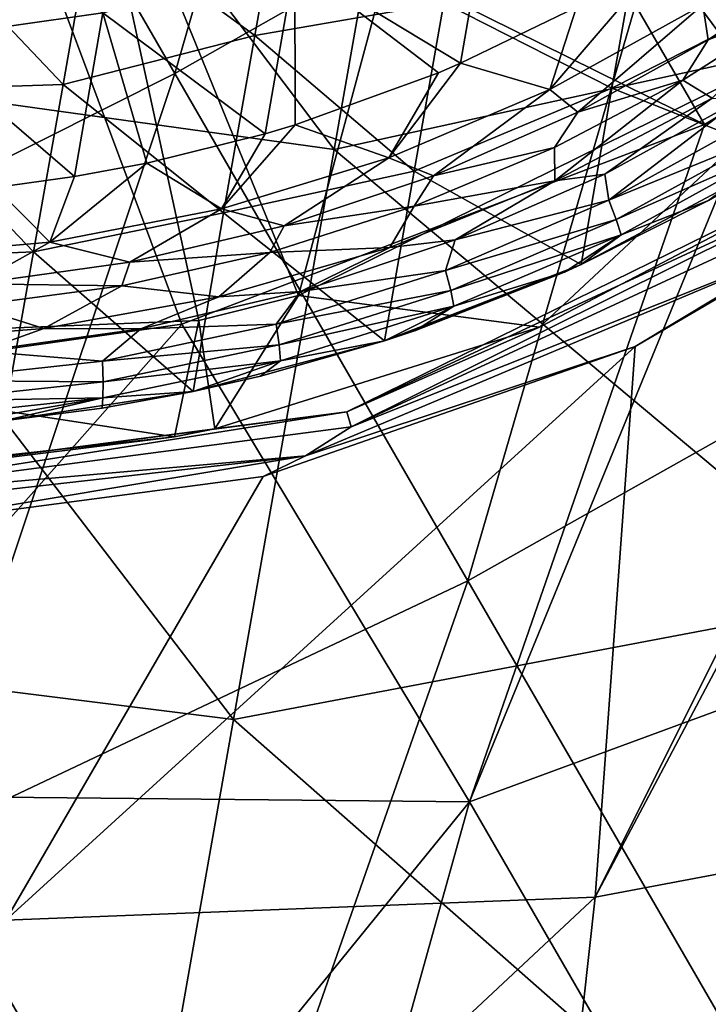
# Model space of a CAD drawing. Extents: x -65 to 803, y -691 to 80.
# Tile 167 of 256: x 663 to 674, y -598 to -584. Entities that reach past the tile are written whole.
import ezdxf

# ---------------------------------------------------------------- set-up
doc = ezdxf.new("R2010")
doc.units = 0
doc.header["$LTSCALE"] = 101.851852
for name, color, linetype in [('141', 7, 'CONTINUOUS'), ('143', 7, 'CONTINUOUS'), ('156', 7, 'CONTINUOUS'), ('157', 7, 'CONTINUOUS'), ('158', 7, 'CONTINUOUS'), ('159', 7, 'CONTINUOUS'), ('17', 7, 'CONTINUOUS'), ('18', 7, 'CONTINUOUS'), ('20', 7, 'CONTINUOUS'), ('45', 7, 'CONTINUOUS'), ('57', 7, 'CONTINUOUS'), ('58', 7, 'CONTINUOUS'), ('86', 7, 'CONTINUOUS'), ('97', 7, 'CONTINUOUS'), ('98', 7, 'CONTINUOUS')]:
    doc.layers.add(name, color=color, linetype=linetype)

msp = doc.modelspace()

# ---------------------------------------------------------------- linework, layer by layer
at = {"layer": '141', "color": 7, "linetype": 'CONTINUOUS'}
for points in [[(673.986, -585.076, -56.867), (672.061, -586.555, -54.253), (672.004, -586.171, -56.867), (673.986, -585.076, -56.867)], [(674.338, -585.294, -54.253), (672.061, -586.555, -54.253), (673.986, -585.076, -56.867), (674.338, -585.294, -54.253)], [(672.061, -586.555, -54.253), (674.338, -585.294, -54.253), (674.475, -585.564, -51.628), (672.061, -586.555, -54.253)], [(672.168, -586.839, -51.628), (672.061, -586.555, -54.253), (674.475, -585.564, -51.628), (672.168, -586.839, -51.628)], [(672.168, -586.839, -51.628), (674.475, -585.564, -51.628), (674.573, -585.777, -48.995), (672.168, -586.839, -51.628)], [(672.241, -587.062, -48.995), (672.168, -586.839, -51.628), (674.573, -585.777, -48.995), (672.241, -587.062, -48.995)], [(672.241, -587.062, -48.995), (674.573, -585.777, -48.995), (673.524, -586.56, -46.7), (672.241, -587.062, -48.995)], [(672.004, -586.171, -56.867), (672.061, -586.555, -54.253), (669.811, -587.136, -56.867), (672.004, -586.171, -56.867)], [(672.061, -586.555, -54.253), (669.67, -587.585, -54.253), (669.811, -587.136, -56.867), (672.061, -586.555, -54.253)], [(669.67, -587.585, -54.253), (672.061, -586.555, -54.253), (672.168, -586.839, -51.628), (669.67, -587.585, -54.253)], [(671.655, -587.499, -46.7), (672.241, -587.062, -48.995), (673.524, -586.56, -46.7), (671.655, -587.499, -46.7)], [(669.745, -587.879, -51.628), (669.67, -587.585, -54.253), (672.168, -586.839, -51.628), (669.745, -587.879, -51.628)], [(669.745, -587.879, -51.628), (672.168, -586.839, -51.628), (672.241, -587.062, -48.995), (669.745, -587.879, -51.628)], [(669.811, -587.136, -56.867), (669.67, -587.585, -54.253), (667.543, -587.893, -56.867), (669.811, -587.136, -56.867)], [(669.793, -588.11, -48.995), (669.745, -587.879, -51.628), (672.241, -587.062, -48.995), (669.793, -588.11, -48.995)], [(669.793, -588.11, -48.995), (672.241, -587.062, -48.995), (671.414, -587.608, -46.7), (669.793, -588.11, -48.995)], [(671.414, -587.608, -46.7), (672.241, -587.062, -48.995), (671.655, -587.499, -46.7), (671.414, -587.608, -46.7)], [(669.67, -587.585, -54.253), (667.189, -588.374, -54.253), (667.543, -587.893, -56.867), (669.67, -587.585, -54.253)], [(667.189, -588.374, -54.253), (669.67, -587.585, -54.253), (669.745, -587.879, -51.628), (667.189, -588.374, -54.253)], [(669.228, -588.466, -46.7), (669.793, -588.11, -48.995), (671.414, -587.608, -46.7), (669.228, -588.466, -46.7)], [(667.543, -587.893, -56.867), (667.189, -588.374, -54.253), (665.205, -588.441, -56.867), (667.543, -587.893, -56.867)], [(667.232, -588.675, -51.628), (667.189, -588.374, -54.253), (669.745, -587.879, -51.628), (667.232, -588.675, -51.628)], [(667.232, -588.675, -51.628), (669.745, -587.879, -51.628), (669.793, -588.11, -48.995), (667.232, -588.675, -51.628)], [(667.253, -588.91, -48.995), (667.232, -588.675, -51.628), (669.793, -588.11, -48.995), (667.253, -588.91, -48.995)], [(667.253, -588.91, -48.995), (669.793, -588.11, -48.995), (668.775, -588.617, -46.7), (667.253, -588.91, -48.995)], [(668.775, -588.617, -46.7), (669.793, -588.11, -48.995), (669.228, -588.466, -46.7), (668.775, -588.617, -46.7)], [(665.205, -588.441, -56.867), (664.642, -588.914, -54.253), (662.858, -588.767, -56.867), (665.205, -588.441, -56.867)], [(667.189, -588.374, -54.253), (664.642, -588.914, -54.253), (665.205, -588.441, -56.867), (667.189, -588.374, -54.253)], [(664.642, -588.914, -54.253), (667.189, -588.374, -54.253), (667.232, -588.675, -51.628), (664.642, -588.914, -54.253)], [(664.652, -589.218, -51.628), (664.642, -588.914, -54.253), (667.232, -588.675, -51.628), (664.652, -589.218, -51.628)], [(664.652, -589.218, -51.628), (667.232, -588.675, -51.628), (667.253, -588.91, -48.995), (664.652, -589.218, -51.628)], [(666.957, -589.136, -46.7), (667.253, -588.91, -48.995), (668.775, -588.617, -46.7), (666.957, -589.136, -46.7)], [(664.642, -588.914, -54.253), (662.055, -589.2, -54.253), (662.858, -588.767, -56.867), (664.642, -588.914, -54.253)], [(662.055, -589.2, -54.253), (664.642, -588.914, -54.253), (664.652, -589.218, -51.628), (662.055, -589.2, -54.253)], [(664.647, -589.454, -48.995), (664.652, -589.218, -51.628), (667.253, -588.91, -48.995), (664.647, -589.454, -48.995)], [(664.647, -589.454, -48.995), (667.253, -588.91, -48.995), (665.971, -589.361, -46.7), (664.647, -589.454, -48.995)], [(665.971, -589.361, -46.7), (667.253, -588.91, -48.995), (666.957, -589.136, -46.7), (665.971, -589.361, -46.7)], [(662.032, -589.503, -51.628), (662.055, -589.2, -54.253), (664.652, -589.218, -51.628), (662.032, -589.503, -51.628)], [(662.032, -589.503, -51.628), (664.652, -589.218, -51.628), (664.647, -589.454, -48.995), (662.032, -589.503, -51.628)], [(662, -589.738, -48.995), (662.032, -589.503, -51.628), (664.647, -589.454, -48.995), (662, -589.738, -48.995)], [(662, -589.738, -48.995), (664.647, -589.454, -48.995), (662.296, -589.866, -46.7), (662, -589.738, -48.995)], [(662.296, -589.866, -46.7), (664.647, -589.454, -48.995), (663.194, -589.79, -46.7), (662.296, -589.866, -46.7)], [(663.194, -589.79, -46.7), (664.647, -589.454, -48.995), (664.64, -589.603, -46.7), (663.194, -589.79, -46.7)], [(664.64, -589.603, -46.7), (664.647, -589.454, -48.995), (665.971, -589.361, -46.7), (664.64, -589.603, -46.7)]]:
    msp.add_3dface(points, dxfattribs=at)
at = {"layer": '143', "color": 7, "linetype": 'CONTINUOUS'}
for points in [[(666.875, -584.141, -46.7), (667.333, -581.543, -46.7), (664.498, -582.401, -46.7), (666.875, -584.141, -46.7)], [(667.333, -581.543, -46.7), (666.875, -584.141, -46.7), (669.643, -583.659, -46.7), (667.333, -581.543, -46.7)], [(672.56, -582.337, -46.7), (669.643, -583.659, -46.7), (672.106, -584.913, -46.7), (672.56, -582.337, -46.7)], [(672.56, -582.337, -46.7), (672.106, -584.913, -46.7), (675.055, -583.409, -46.7), (672.56, -582.337, -46.7)], [(661.365, -584.948, -46.7), (664.065, -584.856, -46.7), (661.803, -582.467, -46.7), (661.365, -584.948, -46.7)], [(664.065, -584.856, -46.7), (664.498, -582.401, -46.7), (661.803, -582.467, -46.7), (664.065, -584.856, -46.7)], [(664.065, -584.856, -46.7), (666.875, -584.141, -46.7), (664.498, -582.401, -46.7), (664.065, -584.856, -46.7)], [(672.106, -584.913, -46.7), (674.631, -585.913, -46.7), (675.055, -583.409, -46.7), (672.106, -584.913, -46.7)], [(669.643, -583.659, -46.7), (666.875, -584.141, -46.7), (669.208, -586.13, -46.7), (669.643, -583.659, -46.7)], [(669.643, -583.659, -46.7), (669.208, -586.13, -46.7), (672.106, -584.913, -46.7), (669.643, -583.659, -46.7)], [(666.417, -586.739, -46.7), (666.875, -584.141, -46.7), (664.065, -584.856, -46.7), (666.417, -586.739, -46.7)], [(666.875, -584.141, -46.7), (666.417, -586.739, -46.7), (669.208, -586.13, -46.7), (666.875, -584.141, -46.7)], [(660.928, -587.428, -46.7), (663.632, -587.31, -46.7), (661.365, -584.948, -46.7), (660.928, -587.428, -46.7)], [(663.632, -587.31, -46.7), (664.065, -584.856, -46.7), (661.365, -584.948, -46.7), (663.632, -587.31, -46.7)], [(663.632, -587.31, -46.7), (666.417, -586.739, -46.7), (664.065, -584.856, -46.7), (663.632, -587.31, -46.7)], [(669.208, -586.13, -46.7), (671.655, -587.499, -46.7), (672.106, -584.913, -46.7), (669.208, -586.13, -46.7)], [(671.655, -587.499, -46.7), (674.631, -585.913, -46.7), (672.106, -584.913, -46.7), (671.655, -587.499, -46.7)], [(671.655, -587.499, -46.7), (673.524, -586.56, -46.7), (674.631, -585.913, -46.7), (671.655, -587.499, -46.7)], [(666.417, -586.739, -46.7), (668.775, -588.617, -46.7), (669.208, -586.13, -46.7), (666.417, -586.739, -46.7)], [(668.775, -588.617, -46.7), (671.655, -587.499, -46.7), (669.208, -586.13, -46.7), (668.775, -588.617, -46.7)], [(665.971, -589.361, -46.7), (666.417, -586.739, -46.7), (663.632, -587.31, -46.7), (665.971, -589.361, -46.7)], [(665.971, -589.361, -46.7), (668.775, -588.617, -46.7), (666.417, -586.739, -46.7), (665.971, -589.361, -46.7)], [(663.194, -589.79, -46.7), (663.632, -587.31, -46.7), (660.928, -587.428, -46.7), (663.194, -589.79, -46.7)], [(663.194, -589.79, -46.7), (665.971, -589.361, -46.7), (663.632, -587.31, -46.7), (663.194, -589.79, -46.7)], [(668.775, -588.617, -46.7), (671.414, -587.608, -46.7), (671.655, -587.499, -46.7), (668.775, -588.617, -46.7)], [(668.775, -588.617, -46.7), (669.228, -588.466, -46.7), (671.414, -587.608, -46.7), (668.775, -588.617, -46.7)], [(665.971, -589.361, -46.7), (666.957, -589.136, -46.7), (668.775, -588.617, -46.7), (665.971, -589.361, -46.7)], [(663.194, -589.79, -46.7), (664.64, -589.603, -46.7), (665.971, -589.361, -46.7), (663.194, -589.79, -46.7)]]:
    msp.add_3dface(points, dxfattribs=at)
at = {"layer": '156', "color": 7, "linetype": 'CONTINUOUS'}
for points in [[(674.922, -583.662, -57.9), (673.577, -585.059, -57.456), (673.145, -584.794, -57.9), (674.922, -583.662, -57.9)], [(673.145, -584.794, -57.9), (671.27, -586.272, -57.456), (671.265, -585.781, -57.9), (673.145, -584.794, -57.9)], [(673.577, -585.059, -57.456), (671.27, -586.272, -57.456), (673.145, -584.794, -57.9), (673.577, -585.059, -57.456)], [(673.577, -585.059, -57.456), (672.004, -586.171, -56.867), (671.27, -586.272, -57.456), (673.577, -585.059, -57.456)], [(673.986, -585.076, -56.867), (672.004, -586.171, -56.867), (673.577, -585.059, -57.456), (673.986, -585.076, -56.867)], [(671.265, -585.781, -57.9), (671.27, -586.272, -57.456), (669.209, -586.644, -57.9), (671.265, -585.781, -57.9)], [(671.27, -586.272, -57.456), (669.811, -587.136, -56.867), (668.853, -587.246, -57.456), (671.27, -586.272, -57.456)], [(671.27, -586.272, -57.456), (668.853, -587.246, -57.456), (669.209, -586.644, -57.9), (671.27, -586.272, -57.456)], [(672.004, -586.171, -56.867), (669.811, -587.136, -56.867), (671.27, -586.272, -57.456), (672.004, -586.171, -56.867)], [(669.209, -586.644, -57.9), (668.853, -587.246, -57.456), (667.094, -587.32, -57.9), (669.209, -586.644, -57.9)], [(669.811, -587.136, -56.867), (667.543, -587.893, -56.867), (668.853, -587.246, -57.456), (669.811, -587.136, -56.867)], [(668.853, -587.246, -57.456), (667.543, -587.893, -56.867), (666.35, -587.97, -57.456), (668.853, -587.246, -57.456)], [(668.853, -587.246, -57.456), (666.35, -587.97, -57.456), (667.094, -587.32, -57.9), (668.853, -587.246, -57.456)], [(667.094, -587.32, -57.9), (666.35, -587.97, -57.456), (664.928, -587.808, -57.9), (667.094, -587.32, -57.9)], [(664.928, -587.808, -57.9), (663.786, -588.437, -57.456), (662.728, -588.103, -57.9), (664.928, -587.808, -57.9)], [(666.35, -587.97, -57.456), (663.786, -588.437, -57.456), (664.928, -587.808, -57.9), (666.35, -587.97, -57.456)], [(666.35, -587.97, -57.456), (665.205, -588.441, -56.867), (663.786, -588.437, -57.456), (666.35, -587.97, -57.456)], [(667.543, -587.893, -56.867), (665.205, -588.441, -56.867), (666.35, -587.97, -57.456), (667.543, -587.893, -56.867)], [(663.786, -588.437, -57.456), (661.188, -588.642, -57.456), (662.728, -588.103, -57.9), (663.786, -588.437, -57.456)], [(663.786, -588.437, -57.456), (662.858, -588.767, -56.867), (661.188, -588.642, -57.456), (663.786, -588.437, -57.456)], [(665.205, -588.441, -56.867), (662.858, -588.767, -56.867), (663.786, -588.437, -57.456), (665.205, -588.441, -56.867)]]:
    msp.add_3dface(points, dxfattribs=at)
at = {"layer": '157', "color": 7, "linetype": 'CONTINUOUS'}
for points in [[(675.306, -582.996, -59.7), (674.922, -583.662, -57.9), (673.516, -584.204, -59.7), (675.306, -582.996, -59.7)], [(674.922, -583.662, -57.9), (673.145, -584.794, -57.9), (673.516, -584.204, -59.7), (674.922, -583.662, -57.9)], [(673.516, -584.204, -59.7), (673.145, -584.794, -57.9), (671.609, -585.262, -59.7), (673.516, -584.204, -59.7)], [(673.145, -584.794, -57.9), (671.265, -585.781, -57.9), (671.609, -585.262, -59.7), (673.145, -584.794, -57.9)], [(671.609, -585.262, -59.7), (671.265, -585.781, -57.9), (669.495, -586.197, -59.7), (671.609, -585.262, -59.7)], [(671.265, -585.781, -57.9), (669.209, -586.644, -57.9), (669.495, -586.197, -59.7), (671.265, -585.781, -57.9)], [(669.495, -586.197, -59.7), (669.209, -586.644, -57.9), (667.306, -586.932, -59.7), (669.495, -586.197, -59.7)], [(669.209, -586.644, -57.9), (667.094, -587.32, -57.9), (667.306, -586.932, -59.7), (669.209, -586.644, -57.9)], [(667.306, -586.932, -59.7), (667.094, -587.32, -57.9), (665.045, -587.464, -59.7), (667.306, -586.932, -59.7)], [(667.094, -587.32, -57.9), (664.928, -587.808, -57.9), (665.045, -587.464, -59.7), (667.094, -587.32, -57.9)], [(665.045, -587.464, -59.7), (664.928, -587.808, -57.9), (662.778, -587.781, -59.7), (665.045, -587.464, -59.7)], [(664.928, -587.808, -57.9), (662.728, -588.103, -57.9), (662.778, -587.781, -59.7), (664.928, -587.808, -57.9)]]:
    msp.add_3dface(points, dxfattribs=at)
at = {"layer": '158', "color": 7, "linetype": 'CONTINUOUS'}
for points in [[(673.438, -583.69, -60.548), (671.196, -584.932, -60.548), (672.855, -582.994, -60.923), (673.438, -583.69, -60.548)], [(672.855, -582.994, -60.923), (671.196, -584.932, -60.548), (671.591, -583.721, -60.923), (672.855, -582.994, -60.923)], [(675.306, -582.996, -59.7), (673.516, -584.204, -59.7), (673.438, -583.69, -60.548), (675.306, -582.996, -59.7)], [(671.591, -583.721, -60.923), (671.196, -584.932, -60.548), (669.891, -584.547, -60.923), (671.591, -583.721, -60.923)], [(671.609, -585.262, -59.7), (671.196, -584.932, -60.548), (673.438, -583.69, -60.548), (671.609, -585.262, -59.7)], [(673.516, -584.204, -59.7), (671.609, -585.262, -59.7), (673.438, -583.69, -60.548), (673.516, -584.204, -59.7)], [(671.196, -584.932, -60.548), (668.838, -585.933, -60.548), (669.891, -584.547, -60.923), (671.196, -584.932, -60.548)], [(669.891, -584.547, -60.923), (668.838, -585.933, -60.548), (669.567, -584.685, -60.923), (669.891, -584.547, -60.923)], [(669.567, -584.685, -60.923), (668.838, -585.933, -60.548), (667.466, -585.448, -60.923), (669.567, -584.685, -60.923)], [(669.495, -586.197, -59.7), (668.838, -585.933, -60.548), (671.196, -584.932, -60.548), (669.495, -586.197, -59.7)], [(671.609, -585.262, -59.7), (669.495, -586.197, -59.7), (671.196, -584.932, -60.548), (671.609, -585.262, -59.7)], [(668.838, -585.933, -60.548), (666.387, -586.682, -60.548), (667.466, -585.448, -60.923), (668.838, -585.933, -60.548)], [(667.466, -585.448, -60.923), (666.387, -586.682, -60.548), (667.028, -585.58, -60.923), (667.466, -585.448, -60.923)], [(667.028, -585.58, -60.923), (666.387, -586.682, -60.548), (665.293, -586.012, -60.923), (667.028, -585.58, -60.923)], [(667.306, -586.932, -59.7), (666.387, -586.682, -60.548), (668.838, -585.933, -60.548), (667.306, -586.932, -59.7)], [(669.495, -586.197, -59.7), (667.306, -586.932, -59.7), (668.838, -585.933, -60.548), (669.495, -586.197, -59.7)], [(666.387, -586.682, -60.548), (663.871, -587.171, -60.548), (665.293, -586.012, -60.923), (666.387, -586.682, -60.548)], [(665.293, -586.012, -60.923), (663.871, -587.171, -60.548), (664.232, -586.209, -60.923), (665.293, -586.012, -60.923)], [(664.232, -586.209, -60.923), (663.871, -587.171, -60.548), (663.076, -586.367, -60.923), (664.232, -586.209, -60.923)], [(663.871, -587.171, -60.548), (661.319, -587.395, -60.548), (663.076, -586.367, -60.923), (663.871, -587.171, -60.548)], [(665.045, -587.464, -59.7), (663.871, -587.171, -60.548), (666.387, -586.682, -60.548), (665.045, -587.464, -59.7)], [(667.306, -586.932, -59.7), (665.045, -587.464, -59.7), (666.387, -586.682, -60.548), (667.306, -586.932, -59.7)], [(662.778, -587.781, -59.7), (661.319, -587.395, -60.548), (663.871, -587.171, -60.548), (662.778, -587.781, -59.7)], [(665.045, -587.464, -59.7), (662.778, -587.781, -59.7), (663.871, -587.171, -60.548), (665.045, -587.464, -59.7)]]:
    msp.add_3dface(points, dxfattribs=at)
at = {"layer": '159', "color": 7, "linetype": 'CONTINUOUS'}
for points in [[(661.896, -584.198, -61.065), (662.314, -582.038, -61.185), (664.649, -583.805, -61.067), (661.896, -584.198, -61.065)], [(669.891, -584.547, -60.923), (667.46, -583.074, -61.065), (670.207, -582.708, -61.021), (669.891, -584.547, -60.923)], [(671.591, -583.721, -60.923), (669.891, -584.547, -60.923), (670.207, -582.708, -61.021), (671.591, -583.721, -60.923)], [(667.028, -585.58, -60.923), (664.649, -583.805, -61.067), (667.46, -583.074, -61.065), (667.028, -585.58, -60.923)], [(667.466, -585.448, -60.923), (667.028, -585.58, -60.923), (667.46, -583.074, -61.065), (667.466, -585.448, -60.923)], [(669.891, -584.547, -60.923), (669.567, -584.685, -60.923), (667.46, -583.074, -61.065), (669.891, -584.547, -60.923)], [(669.567, -584.685, -60.923), (667.466, -585.448, -60.923), (667.46, -583.074, -61.065), (669.567, -584.685, -60.923)], [(664.232, -586.209, -60.923), (661.896, -584.198, -61.065), (664.649, -583.805, -61.067), (664.232, -586.209, -60.923)], [(665.293, -586.012, -60.923), (664.232, -586.209, -60.923), (664.649, -583.805, -61.067), (665.293, -586.012, -60.923)], [(667.028, -585.58, -60.923), (665.293, -586.012, -60.923), (664.649, -583.805, -61.067), (667.028, -585.58, -60.923)], [(664.232, -586.209, -60.923), (663.076, -586.367, -60.923), (661.896, -584.198, -61.065), (664.232, -586.209, -60.923)]]:
    msp.add_3dface(points, dxfattribs=at)
at = {"layer": '17', "color": 7, "linetype": 'CONTINUOUS'}
for points in [[(676.066, -583.726, -44.7), (671.048, -588.418, -44.7), (667.513, -587.954, -44.7), (676.066, -583.726, -44.7)], [(675.461, -586.097, -44.7), (671.048, -588.418, -44.7), (676.066, -583.726, -44.7), (675.461, -586.097, -44.7)], [(666.289, -589.906, -44.7), (666.056, -588.319, -44.7), (667.513, -587.954, -44.7), (666.289, -589.906, -44.7)], [(671.048, -588.418, -44.7), (666.289, -589.906, -44.7), (667.513, -587.954, -44.7), (671.048, -588.418, -44.7)], [(665.696, -590.027, -44.7), (656.916, -588.684, -44.7), (666.056, -588.319, -44.7), (665.696, -590.027, -44.7)], [(665.696, -590.027, -44.7), (666.056, -588.319, -44.7), (666.289, -589.906, -44.7), (665.696, -590.027, -44.7)], [(661.174, -590.518, -44.7), (656.916, -588.684, -44.7), (665.696, -590.027, -44.7), (661.174, -590.518, -44.7)]]:
    msp.add_3dface(points, dxfattribs=at)
at = {"layer": '18', "color": 7, "linetype": 'CONTINUOUS'}
for points in [[(677.379, -585.735, -14.307), (672.449, -588.699, -13.312), (675.073, -587.163, -18.051), (677.379, -585.735, -14.307)], [(668.224, -589.656, -35.823), (675.461, -586.097, -44.7), (675.886, -586.096, -35.823), (668.224, -589.656, -35.823)], [(668.289, -589.88, -26.937), (668.224, -589.656, -35.823), (675.886, -586.096, -35.823), (668.289, -589.88, -26.937)], [(671.048, -588.418, -44.7), (675.461, -586.097, -44.7), (668.224, -589.656, -35.823), (671.048, -588.418, -44.7)], [(676.015, -586.29, -26.937), (668.289, -589.88, -26.937), (675.886, -586.096, -35.823), (676.015, -586.29, -26.937)], [(676.015, -586.29, -26.937), (675.073, -587.163, -18.051), (668.289, -589.88, -26.937), (676.015, -586.29, -26.937)], [(675.073, -587.163, -18.051), (672.449, -588.699, -13.312), (667.62, -590.306, -18.051), (675.073, -587.163, -18.051)], [(675.073, -587.163, -18.051), (667.62, -590.306, -18.051), (668.289, -589.88, -26.937), (675.073, -587.163, -18.051)], [(666.289, -589.906, -44.7), (671.048, -588.418, -44.7), (668.224, -589.656, -35.823), (666.289, -589.906, -44.7)], [(672.449, -588.699, -13.312), (666.997, -590.607, -12.623), (667.62, -590.306, -18.051), (672.449, -588.699, -13.312)], [(668.289, -589.88, -26.937), (659.842, -590.986, -26.937), (668.224, -589.656, -35.823), (668.289, -589.88, -26.937)], [(659.842, -590.986, -26.937), (659.847, -590.753, -35.823), (668.224, -589.656, -35.823), (659.842, -590.986, -26.937)], [(659.847, -590.753, -35.823), (666.289, -589.906, -44.7), (668.224, -589.656, -35.823), (659.847, -590.753, -35.823)], [(668.289, -589.88, -26.937), (667.62, -590.306, -18.051), (659.842, -590.986, -26.937), (668.289, -589.88, -26.937)], [(665.696, -590.027, -44.7), (666.289, -589.906, -44.7), (659.847, -590.753, -35.823), (665.696, -590.027, -44.7)], [(661.174, -590.518, -44.7), (665.696, -590.027, -44.7), (659.847, -590.753, -35.823), (661.174, -590.518, -44.7)], [(667.62, -590.306, -18.051), (661.269, -591.366, -12.222), (659.582, -591.211, -18.051), (667.62, -590.306, -18.051)], [(667.62, -590.306, -18.051), (659.582, -591.211, -18.051), (659.842, -590.986, -26.937), (667.62, -590.306, -18.051)], [(666.997, -590.607, -12.623), (661.269, -591.366, -12.222), (667.62, -590.306, -18.051), (666.997, -590.607, -12.623)]]:
    msp.add_3dface(points, dxfattribs=at)
at = {"layer": '20', "color": 7, "linetype": 'CONTINUOUS'}
for points in [[(677.379, -585.735, -14.307), (677.929, -585.312, -14.449), (671.864, -596.774, -5.467), (677.379, -585.735, -14.307)], [(677.929, -585.312, -14.449), (680.3, -595.182, -4.002), (671.864, -596.774, -5.467), (677.929, -585.312, -14.449)], [(672.449, -588.699, -13.312), (677.379, -585.735, -14.307), (671.864, -596.774, -5.467), (672.449, -588.699, -13.312)], [(666.997, -590.607, -12.623), (672.449, -588.699, -13.312), (663.228, -597.112, -6.38), (666.997, -590.607, -12.623)], [(672.449, -588.699, -13.312), (671.864, -596.774, -5.467), (663.228, -597.112, -6.38), (672.449, -588.699, -13.312)], [(661.269, -591.366, -12.222), (666.997, -590.607, -12.623), (663.228, -597.112, -6.38), (661.269, -591.366, -12.222)], [(679.627, -603.921, 7.495), (670.883, -605.676, 6.301), (680.3, -595.182, -4.002), (679.627, -603.921, 7.495)], [(680.3, -595.182, -4.002), (670.883, -605.676, 6.301), (671.864, -596.774, -5.467), (680.3, -595.182, -4.002)], [(670.883, -605.676, 6.301), (661.949, -606.048, 5.488), (671.864, -596.774, -5.467), (670.883, -605.676, 6.301)], [(671.864, -596.774, -5.467), (661.949, -606.048, 5.488), (663.228, -597.112, -6.38), (671.864, -596.774, -5.467)]]:
    msp.add_3dface(points, dxfattribs=at)
at = {"layer": '45', "color": 7, "linetype": 'CONTINUOUS'}
for points in [[(660.722, -576.097, 52.2), (659.226, -584.582, 52.2), (668.036, -585.81, 52.2), (660.722, -576.097, 52.2)], [(669.51, -577.451, 52.2), (660.722, -576.097, 52.2), (668.036, -585.81, 52.2), (669.51, -577.451, 52.2)], [(669.51, -577.451, 52.2), (668.036, -585.81, 52.2), (677.425, -583.752, 52.2), (669.51, -577.451, 52.2)], [(677.425, -583.752, 52.2), (668.036, -585.81, 52.2), (675.9, -592.4, 52.2), (677.425, -583.752, 52.2)], [(659.226, -584.582, 52.2), (657.73, -593.068, 52.2), (666.562, -594.17, 52.2), (659.226, -584.582, 52.2)], [(668.036, -585.81, 52.2), (659.226, -584.582, 52.2), (666.562, -594.17, 52.2), (668.036, -585.81, 52.2)], [(668.036, -585.81, 52.2), (666.562, -594.17, 52.2), (675.9, -592.4, 52.2), (668.036, -585.81, 52.2)], [(675.9, -592.4, 52.2), (666.562, -594.17, 52.2), (674.375, -601.047, 52.2), (675.9, -592.4, 52.2)], [(657.73, -593.068, 52.2), (656.234, -601.553, 52.2), (665.088, -602.529, 52.2), (657.73, -593.068, 52.2)], [(666.562, -594.17, 52.2), (657.73, -593.068, 52.2), (665.088, -602.529, 52.2), (666.562, -594.17, 52.2)], [(666.562, -594.17, 52.2), (665.088, -602.529, 52.2), (674.375, -601.047, 52.2), (666.562, -594.17, 52.2)]]:
    msp.add_3dface(points, dxfattribs=at)
at = {"layer": '57', "color": 7, "linetype": 'CONTINUOUS'}
for points in [[(670.42, -577.146, -46.728), (667.513, -587.954, -44.7), (664.221, -579.874, -46.728), (670.42, -577.146, -46.728)], [(676.066, -583.726, -44.7), (667.513, -587.954, -44.7), (670.42, -577.146, -46.728), (676.066, -583.726, -44.7)], [(656.916, -588.684, -44.7), (655.949, -588.532, -44.7), (664.221, -579.874, -46.728), (656.916, -588.684, -44.7)], [(655.949, -588.532, -44.7), (657.45, -580.021, -46.728), (664.221, -579.874, -46.728), (655.949, -588.532, -44.7)], [(666.056, -588.319, -44.7), (656.916, -588.684, -44.7), (664.221, -579.874, -46.728), (666.056, -588.319, -44.7)], [(667.513, -587.954, -44.7), (666.056, -588.319, -44.7), (664.221, -579.874, -46.728), (667.513, -587.954, -44.7)]]:
    msp.add_3dface(points, dxfattribs=at)
at = {"layer": '58', "color": 7, "linetype": 'CONTINUOUS'}
for points in [[(678.487, -592.261, 150.1), (674.3, -584.94, 150.1), (670.022, -595.377, 150.1), (678.487, -592.261, 150.1)], [(670.022, -595.377, 150.1), (674.3, -584.94, 150.1), (673.464, -585.444, 150.1), (670.022, -595.377, 150.1)], [(665.808, -588.372, 150.1), (670.022, -595.377, 150.1), (673.464, -585.444, 150.1), (665.808, -588.372, 150.1)], [(659.7, -595.276, 150.1), (670.022, -595.377, 150.1), (665.808, -588.372, 150.1), (659.7, -595.276, 150.1)], [(659.7, -595.276, 150.1), (665.808, -588.372, 150.1), (662.399, -588.855, 150.1), (659.7, -595.276, 150.1)], [(674.37, -602.908, 150.1), (678.487, -592.261, 150.1), (670.022, -595.377, 150.1), (674.37, -602.908, 150.1)], [(664.056, -602.725, 150.1), (659.7, -595.276, 150.1), (661.722, -600.325, 150.1), (664.056, -602.725, 150.1)], [(659.7, -595.276, 150.1), (664.056, -602.725, 150.1), (670.022, -595.377, 150.1), (659.7, -595.276, 150.1)], [(670.022, -595.377, 150.1), (664.056, -602.725, 150.1), (667.065, -605.985, 150.1), (670.022, -595.377, 150.1)], [(674.37, -602.908, 150.1), (670.022, -595.377, 150.1), (667.065, -605.985, 150.1), (674.37, -602.908, 150.1)]]:
    msp.add_3dface(points, dxfattribs=at)
at = {"layer": '86', "color": 7, "linetype": 'CONTINUOUS'}
for points in [[(665.704, -584.698, 53.2), (661.409, -577.26, 53.2), (669.127, -572.85, 53.2), (665.704, -584.698, 53.2)], [(673.435, -580.312, 53.2), (665.704, -584.698, 53.2), (669.127, -572.85, 53.2), (673.435, -580.312, 53.2)], [(661.409, -577.26, 53.2), (665.704, -584.698, 53.2), (657.746, -588.694, 53.2), (661.409, -577.26, 53.2)], [(669.998, -592.137, 53.2), (665.704, -584.698, 53.2), (673.435, -580.312, 53.2), (669.998, -592.137, 53.2)], [(677.743, -587.774, 53.2), (669.998, -592.137, 53.2), (673.435, -580.312, 53.2), (677.743, -587.774, 53.2)], [(677.743, -587.774, 53.2), (673.435, -580.312, 53.2), (685.218, -582.941, 53.2), (677.743, -587.774, 53.2)], [(657.746, -588.694, 53.2), (665.704, -584.698, 53.2), (661.937, -595.953, 53.2), (657.746, -588.694, 53.2)], [(665.704, -584.698, 53.2), (669.998, -592.137, 53.2), (661.937, -595.953, 53.2), (665.704, -584.698, 53.2)], [(674.293, -599.576, 53.2), (669.998, -592.137, 53.2), (677.743, -587.774, 53.2), (674.293, -599.576, 53.2)], [(661.937, -595.953, 53.2), (669.998, -592.137, 53.2), (666.128, -603.212, 53.2), (661.937, -595.953, 53.2)], [(669.998, -592.137, 53.2), (674.293, -599.576, 53.2), (666.128, -603.212, 53.2), (669.998, -592.137, 53.2)], [(661.937, -595.953, 53.2), (666.128, -603.212, 53.2), (656.715, -604.686, 53.2), (661.937, -595.953, 53.2)]]:
    msp.add_3dface(points, dxfattribs=at)
at = {"layer": '97', "color": 7, "linetype": 'CONTINUOUS'}
for points in [[(662.73, -580.137, 152.128), (673.464, -585.444, 150.1), (669.143, -577.96, 152.128), (662.73, -580.137, 152.128)], [(662.399, -588.855, 150.1), (665.808, -588.372, 150.1), (662.73, -580.137, 152.128), (662.399, -588.855, 150.1)], [(665.808, -588.372, 150.1), (673.464, -585.444, 150.1), (662.73, -580.137, 152.128), (665.808, -588.372, 150.1)]]:
    msp.add_3dface(points, dxfattribs=at)
at = {"layer": '98', "color": 7, "linetype": 'CONTINUOUS'}
for points in [[(674.3, -584.94, 150.1), (681.067, -578.787, 150.1), (669.143, -577.96, 152.128), (674.3, -584.94, 150.1)], [(673.464, -585.444, 150.1), (674.3, -584.94, 150.1), (669.143, -577.96, 152.128), (673.464, -585.444, 150.1)]]:
    msp.add_3dface(points, dxfattribs=at)

doc.saveas('drawing.dxf')
